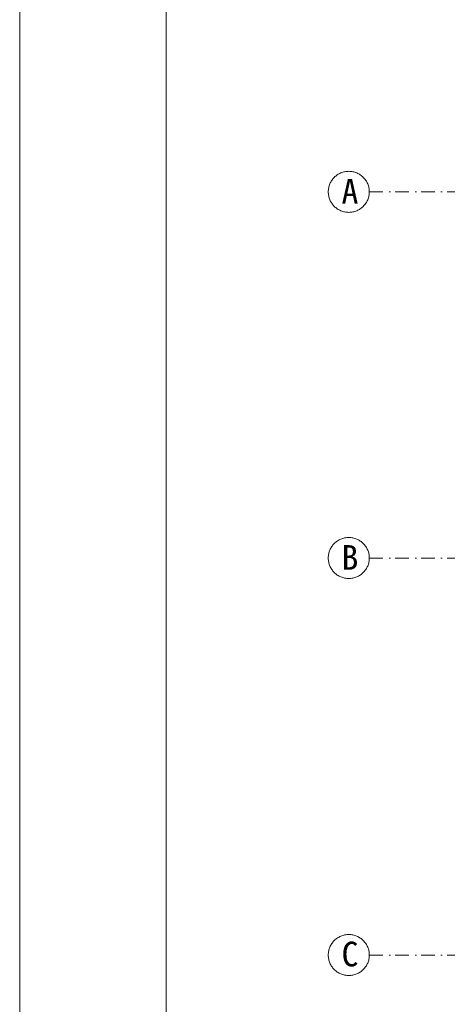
# Model space of a CAD drawing. Header units: millimetres. Extents: x -1373 to 28294, y -9636 to 187.
# Tile 37 of 133: x 7812 to 8366, y -8505 to -7228. Entities that reach past the tile are written whole.
import ezdxf

# ---------------------------------------------------------------- set-up
doc = ezdxf.new("R2010")
doc.units = ezdxf.units.MM
doc.linetypes.add('Kreski i kropki', pattern=[335.138881, 176.388884, -88.194442, 0, -70.555556])
doc.layers.add('_k_opis', color=7, linetype='Continuous', lineweight=13)
doc.layers.add('_k_osie', color=142, linetype='Kreski i kropki', lineweight=13)
doc.styles.add('GENERATED_STYLE_2', font='MS Gothic.ttf')

msp = doc.modelspace()

# ---------------------------------------------------------------- linework, layer by layer
at = {"layer": '_k_opis'}
for points in [[(7812.2, -6538.6), (12012.2, -6538.6), (12012.2, -9508.6), (7812.2, -9508.6)], [(8002.2, -6593.6), (11957.2, -6593.6), (11957.2, -9453.6), (8002.2, -9453.6)]]:
    msp.add_lwpolyline(points, close=True, dxfattribs=at)
at = {"layer": '_k_osie', "ltscale": 0.1}
for points in [[(8265.2, -7450.8), (10865.2, -7450.8)], [(8265.2, -7925.8), (10865.2, -7925.8)], [(8265.2, -8440.8), (10865.2, -8440.8)]]:
    msp.add_lwpolyline(points, dxfattribs=at)
at = {"layer": '_k_osie'}
for centre in [(8238.6, -7450.8), (8238.6, -7925.8), (8238.6, -8440.8)]:
    msp.add_circle(centre, 26.6, dxfattribs=at)

# ---------------------------------------------------------------- texts
at = {"layer": '_k_osie', "char_height": 32, "attachment_point": 8, "style": 'GENERATED_STYLE_2'}
for s, insert in [('A', (8240.1, -7466)), ('B', (8240.1, -7941)), ('C', (8240.1, -8456))]:
    msp.add_mtext(s, dxfattribs=dict(at, insert=insert))

doc.saveas('drawing.dxf')
